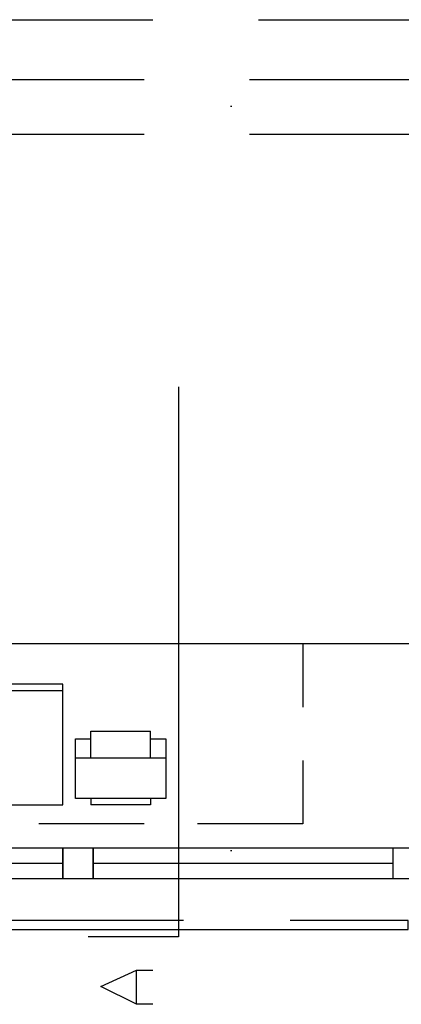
# Model space of a CAD drawing. Header units: millimetres. Extents: x 46 to 491, y -41 to 547.
# Tile 26 of 140: x 97 to 109, y 45 to 78. Entities that reach past the tile are written whole.
import ezdxf

# ---------------------------------------------------------------- set-up
doc = ezdxf.new("R2010")
doc.units = ezdxf.units.MM
doc.header["$LTSCALE"] = 10
doc.layers.add('xref', color=252, linetype='Continuous')

# ---------------------------------------------------------------- blocks, each defined once
blk = doc.blocks.new('stacja')
at = {"color": 9, "lineweight": 25}
for points in [[(38.523334, 27.686), (47.117, 27.686)], [(50.630667, 27.686), (59.224334, 27.686)], [(47.963667, 15.451666), (47.963667, -2.878667), (44.958, -2.878667)], [(22.098, 6.900333), (52.112334, 6.900333)], [(52.112334, 6.900333), (52.112334, 4.783666)], [(44.111334, 1.524), (44.111334, 5.545666), (42.291, 5.545666)], [(45.042667, 3.979333), (47.032334, 3.979333)], [(47.032334, 3.725333), (47.540334, 3.725333), (47.540334, 1.735666), (44.534667, 1.735666), (44.534667, 3.725333), (45.042667, 3.725333)], [(52.112334, 3.005666), (52.112334, 0.889)], [(47.032334, 1.735666), (47.032334, 1.524), (45.042667, 1.524)], [(33.612667, -2.624667), (55.626, -2.624667), (55.626, -2.328334)], [(47.117, -5.122334), (46.566667, -5.122334), (45.381334, -4.529667), (46.566667, -3.979334), (47.117, -3.979334)], [(46.566667, -5.122334), (46.566667, -3.979334)]]:
    blk.add_lwpolyline(points, dxfattribs=at)
for points in [[(33.104667, 0.084666), (33.104667, -0.931334), (45.127334, -0.931334), (45.127334, 0.084666)], [(44.111334, 0.084666), (44.111334, -0.931334), (56.134, -0.931334), (56.134, 0.084666)]]:
    blk.add_lwpolyline(points, close=True, dxfattribs=at)
for points in [[(39.751, 25.696333), (39.751, 25.696333), (46.820667, 25.696333), (46.820667, 25.696333)], [(50.334334, 25.696333), (50.334334, 25.696333), (57.404, 25.696333), (57.404, 25.696333)], [(49.699334, 24.807333), (49.699334, 24.807333), (49.741667, 24.807333), (49.741667, 24.807333)], [(39.751, 23.876), (39.751, 23.876), (46.820667, 23.876), (46.820667, 23.876)], [(50.334334, 23.876), (50.334334, 23.876), (57.404, 23.876), (57.404, 23.876)], [(4.910667, 6.900333), (4.910667, 6.900333), (56.134, 6.900333), (56.134, 6.900333)], [(42.291, 5.334), (42.291, 5.334), (44.111334, 5.334), (44.111334, 5.334)], [(45.042667, 3.090333), (45.042667, 3.090333), (45.042667, 3.979333), (45.042667, 3.979333)], [(47.032334, 3.090333), (47.032334, 3.090333), (47.032334, 3.979333), (47.032334, 3.979333)], [(44.534667, 3.090333), (44.534667, 3.090333), (47.540334, 3.090333), (47.540334, 3.090333)], [(45.042667, 1.735666), (45.042667, 1.735666), (45.042667, 1.524), (45.042667, 1.524)], [(42.291, 1.524), (42.291, 1.524), (44.111334, 1.524), (44.111334, 1.524)], [(46.820667, 0.889), (46.820667, 0.889), (43.307, 0.889), (43.307, 0.889)], [(52.112334, 0.889), (52.112334, 0.889), (48.598667, 0.889), (48.598667, 0.889)], [(44.111334, 0.084666), (44.111334, 0.084666), (44.111334, -0.931334), (44.111334, -0.931334)], [(44.111334, -0.931334), (44.111334, -0.931334), (44.111334, 0.084666), (44.111334, 0.084666)], [(45.127334, -0.931334), (45.127334, -0.931334), (45.127334, 0.084666), (45.127334, 0.084666)], [(45.127334, 0.084666), (45.127334, 0.084666), (45.127334, -0.931334), (45.127334, -0.931334)], [(55.118, 0.084666), (55.118, 0.084666), (55.118, -0.931334), (55.118, -0.931334)], [(49.699334, 0), (49.699334, 0), (49.741667, 0), (49.741667, 0)], [(34.120667, -0.423334), (34.120667, -0.423334), (44.111334, -0.423334), (44.111334, -0.423334)], [(45.127334, -0.423334), (45.127334, -0.423334), (55.118, -0.423334), (55.118, -0.423334)], [(48.133, -2.328334), (48.133, -2.328334), (41.105667, -2.328334), (41.105667, -2.328334)], [(55.626, -2.328334), (55.626, -2.328334), (51.689, -2.328334), (51.689, -2.328334)]]:
    blk.add_open_spline(points, degree=3, dxfattribs=at)

msp = doc.modelspace()

# ---------------------------------------------------------------- block references
at = {"layer": 'xref'}
msp.add_blockref('stacja', (53.992334, 50.410128), dxfattribs=at)

doc.saveas('drawing.dxf')
